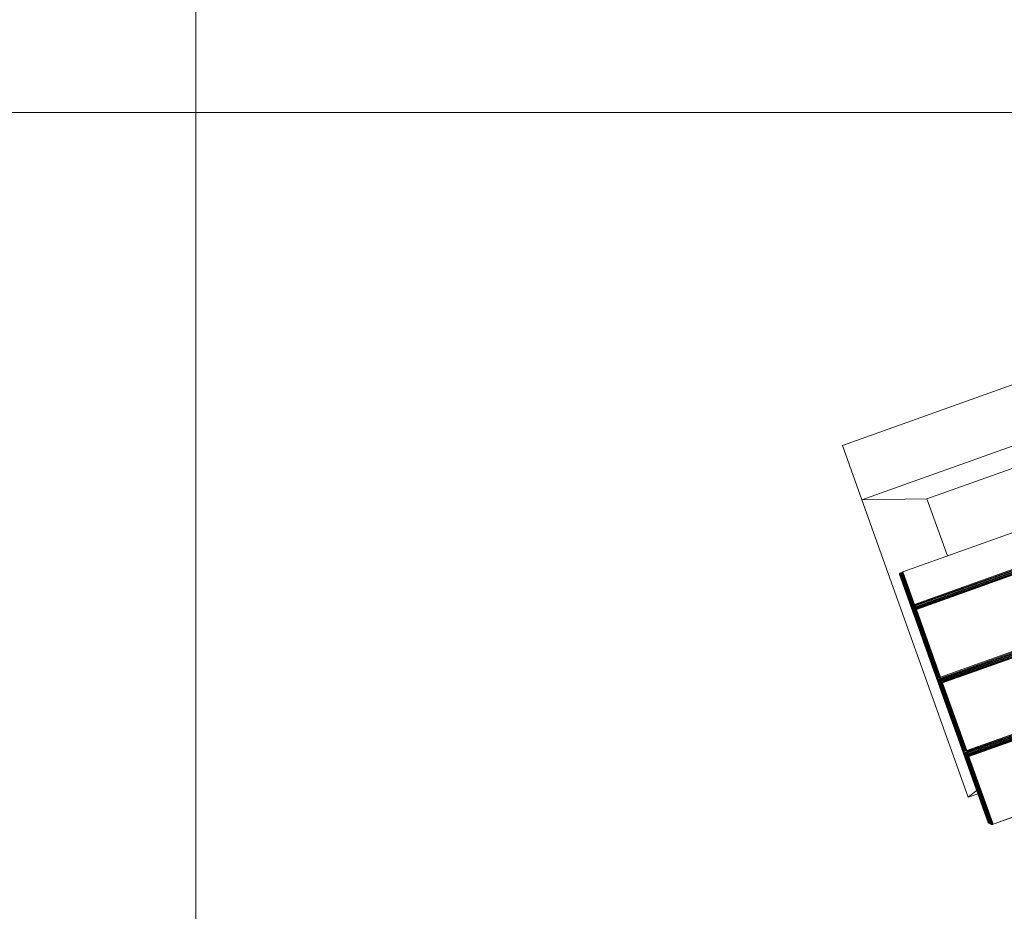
# Model space of a CAD drawing. Header units: millimetres. Extents: x -68595 to 26741, y -534 to 35396.
# Tile 73 of 172: x -58197 to -57717, y 26412 to 26847. Entities that reach past the tile are written whole.
import ezdxf

# ---------------------------------------------------------------- set-up
doc = ezdxf.new("R2010")
doc.units = ezdxf.units.MM
for name, color, linetype, lineweight, true_color in [('Furniture-1', 7, 'Continuous', 9, 0xaaaaaa), ('Kohvikutool-1', 7, 'Continuous', 9, 0xaaaaaa), ('Surface Pattern-1', 7, 'Continuous', 9, 0x232323)]:
    doc.layers.add(name, color=color, linetype=linetype, lineweight=lineweight, true_color=true_color)

# ---------------------------------------------------------------- blocks, each defined once
blk = doc.blocks.new('MA_Kohvikultool - Kohvikutool_DWG-V72-Sisehoov')
at = {"layer": 'Kohvikutool-1'}
for p, q in [((-416.68, 465), (-416.68, 15)), ((-388.49, 15), (-388.49, 465)), ((-348.73, 458), (-348.73, 22)), ((-331.82, 22), (-331.82, 458)), ((-331.46, 458), (-331.46, 22)), ((-331.08, 22), (-331.08, 458)), ((-330.68, 22), (-330.68, 458)), ((-330.29, 22), (-330.29, 458)), ((-329.93, 22), (-329.93, 458)), ((-329.64, 22), (-329.64, 458)), ((-329.41, 22), (-329.41, 458)), ((-329.25, 22), (-329.25, 458)), ((-294.28, 458), (-294.28, 22)), ((-294.19, 458), (-294.19, 22)), ((-293.77, 22), (-293.77, 458)), ((-293.41, 458), (-293.41, 22)), ((-293.03, 458), (-293.03, 22)), ((-292.63, 458), (-292.63, 22)), ((-292.24, 458), (-292.24, 22)), ((-291.88, 458), (-291.88, 22)), ((-291.59, 458), (-291.59, 22)), ((-291.36, 22), (-291.36, 458)), ((-291.2, 22), (-291.2, 458)), ((-256.23, 458), (-256.23, 22)), ((-256.14, 458), (-256.14, 22)), ((-255.72, 22), (-255.72, 458)), ((-255.36, 458), (-255.36, 22)), ((-254.98, 458), (-254.98, 22)), ((-254.58, 458), (-254.58, 22)), ((-254.19, 458), (-254.19, 22)), ((-253.83, 22), (-253.83, 458)), ((-253.54, 458), (-253.54, 22)), ((-253.31, 22), (-253.31, 458)), ((-253.15, 22), (-253.15, 458)), ((-218.18, 458), (-218.18, 22)), ((-218.09, 458), (-218.09, 22)), ((-378.23, 435), (-378.23, 45)), ((-388.49, 15), (-378.23, 45)), ((-378.23, 45), (-388.49, 15)), ((-378.23, 45), (-348.73, 45)), ((-348.73, 22), (-331.82, 22)), ((-348.73, 22), (-348.72, 21.64)), ((-331.8, 21.64), (-348.72, 21.64)), ((-348.72, 21.64), (-348.68, 21.26)), ((-348.68, 21.26), (-331.77, 21.26)), ((-348.68, 21.26), (-348.62, 20.91)), ((-331.7, 20.91), (-348.62, 20.91)), ((-348.62, 20.91), (-348.53, 20.59)), ((-348.53, 20.59), (-331.62, 20.59)), ((-348.53, 20.59), (-348.42, 20.33)), ((-348.42, 20.33), (-331.51, 20.33)), ((-348.42, 20.33), (-348.3, 20.14)), ((-348.3, 20.14), (-331.38, 20.14)), ((-348.3, 20.14), (-348.17, 20.03)), ((-348.17, 20.03), (-331.26, 20.03)), ((-348.17, 20.03), (-348.05, 20)), ((-348.05, 20), (-331.13, 20)), ((-348.05, 20), (-313.07, 20)), ((-331.82, 22), (-331.46, 22)), ((-331.82, 22), (-331.8, 21.64)), ((-331.8, 21.64), (-331.45, 21.64)), ((-331.8, 21.64), (-331.77, 21.26)), ((-331.77, 21.26), (-331.42, 21.28)), ((-331.77, 21.26), (-331.7, 20.91)), ((-331.74, 21.12), (-329.51, 21)), ((-331.73, 21.05), (-329.55, 20.92)), ((-331.7, 20.91), (-331.35, 20.92)), ((-331.7, 20.91), (-331.62, 20.59)), ((-331.62, 20.59), (-331.27, 20.61)), ((-331.62, 20.59), (-331.51, 20.33)), ((-331.51, 20.33), (-331.16, 20.35)), ((-331.51, 20.33), (-331.38, 20.14)), ((-331.46, 22), (-331.08, 22)), ((-331.45, 21.64), (-331.46, 22)), ((-331.07, 21.66), (-331.45, 21.64)), ((-331.45, 21.64), (-331.42, 21.28)), ((-331.03, 21.32), (-331.42, 21.28)), ((-331.42, 21.28), (-331.35, 20.92)), ((-331.38, 20.14), (-331.04, 20.17)), ((-331.38, 20.14), (-331.26, 20.03)), ((-330.97, 20.98), (-331.35, 20.92)), ((-331.35, 20.92), (-331.27, 20.61)), ((-330.89, 20.69), (-331.27, 20.61)), ((-331.27, 20.61), (-331.16, 20.35)), ((-331.26, 20.03), (-330.91, 20.07)), ((-331.26, 20.03), (-331.13, 20)), ((-330.79, 20.44), (-331.16, 20.35)), ((-331.16, 20.35), (-331.04, 20.17)), ((-331.13, 20), (-330.79, 20.03)), ((-331.13, 20), (-296.16, 20)), ((-331.08, 22), (-330.68, 22)), ((-331.07, 21.66), (-331.08, 22)), ((-330.67, 21.7), (-331.07, 21.66)), ((-331.03, 21.32), (-331.07, 21.66)), ((-330.67, 20.27), (-331.04, 20.17)), ((-331.04, 20.17), (-330.91, 20.07)), ((-330.64, 21.38), (-331.03, 21.32)), ((-330.97, 20.98), (-331.03, 21.32)), ((-330.58, 21.08), (-330.97, 20.98)), ((-330.89, 20.69), (-330.97, 20.98)), ((-330.91, 20.07), (-330.56, 20.17)), ((-330.79, 20.03), (-330.91, 20.07)), ((-330.51, 20.82), (-330.89, 20.69)), ((-330.79, 20.44), (-330.89, 20.69)), ((-330.42, 20.6), (-330.79, 20.44)), ((-330.67, 20.27), (-330.79, 20.44)), ((-330.79, 20.03), (-330.44, 20.14)), ((-330.79, 20.03), (-295.82, 20.03)), ((-330.68, 22), (-330.29, 22)), ((-330.67, 21.7), (-330.68, 22)), ((-330.28, 21.74), (-330.67, 21.7)), ((-330.64, 21.38), (-330.67, 21.7)), ((-330.31, 20.44), (-330.67, 20.27)), ((-330.56, 20.17), (-330.67, 20.27)), ((-330.25, 21.48), (-330.64, 21.38)), ((-330.58, 21.08), (-330.64, 21.38)), ((-330.21, 21.23), (-330.58, 21.08)), ((-330.51, 20.82), (-330.58, 21.08)), ((-330.56, 20.17), (-330.21, 20.35)), ((-330.44, 20.14), (-330.56, 20.17)), ((-330.14, 21), (-330.51, 20.82)), ((-330.42, 20.6), (-330.51, 20.82)), ((-330.44, 20.14), (-330.1, 20.33)), ((-330.44, 20.14), (-295.47, 20.14)), ((-330.07, 20.82), (-330.42, 20.6)), ((-330.31, 20.44), (-330.42, 20.6)), ((-329.98, 20.69), (-330.31, 20.44)), ((-330.21, 20.35), (-330.31, 20.44)), ((-330.29, 22), (-329.93, 22)), ((-330.28, 21.74), (-330.29, 22)), ((-329.93, 21.8), (-330.28, 21.74)), ((-330.25, 21.48), (-330.28, 21.74)), ((-329.91, 21.6), (-330.25, 21.48)), ((-330.21, 21.23), (-330.25, 21.48)), ((-329.87, 21.4), (-330.21, 21.23)), ((-330.14, 21), (-330.21, 21.23)), ((-330.21, 20.35), (-329.89, 20.61)), ((-330.1, 20.33), (-330.21, 20.35)), ((-329.82, 21.23), (-330.14, 21)), ((-330.07, 20.82), (-330.14, 21)), ((-330.1, 20.33), (-329.8, 20.59)), ((-330.1, 20.33), (-295.13, 20.33)), ((-329.76, 21.08), (-330.07, 20.82)), ((-329.98, 20.69), (-330.07, 20.82)), ((-329.7, 20.98), (-329.98, 20.69)), ((-329.89, 20.61), (-329.98, 20.69)), ((-329.64, 22), (-329.93, 22)), ((-329.93, 21.8), (-329.93, 22)), ((-329.93, 22), (-329.63, 21.87)), ((-329.63, 21.87), (-329.93, 21.8)), ((-329.91, 21.6), (-329.93, 21.8)), ((-329.63, 21.87), (-329.91, 21.6)), ((-329.62, 21.73), (-329.91, 21.6)), ((-329.87, 21.4), (-329.91, 21.6)), ((-329.89, 20.61), (-329.63, 20.92)), ((-329.8, 20.59), (-329.89, 20.61)), ((-329.62, 21.73), (-329.87, 21.4)), ((-329.6, 21.6), (-329.87, 21.4)), ((-329.82, 21.23), (-329.87, 21.4)), ((-329.6, 21.6), (-329.82, 21.23)), ((-329.56, 21.48), (-329.82, 21.23)), ((-329.76, 21.08), (-329.82, 21.23)), ((-329.8, 20.59), (-329.56, 20.91)), ((-329.8, 20.59), (-294.83, 20.59)), ((-329.56, 21.48), (-329.76, 21.08)), ((-329.52, 21.38), (-329.76, 21.08)), ((-329.7, 20.98), (-329.76, 21.08)), ((-329.52, 21.38), (-329.7, 20.98)), ((-329.48, 21.32), (-329.7, 20.98)), ((-329.63, 20.92), (-329.7, 20.98)), ((-329.41, 22), (-329.64, 22)), ((-329.63, 20.92), (-329.48, 21.32)), ((-329.63, 20.92), (-329.45, 21.3)), ((-329.63, 20.92), (-329.56, 20.91)), ((-329.56, 20.91), (-329.41, 21.27)), ((-329.56, 20.91), (-329.41, 21.27)), ((-329.56, 20.91), (-294.59, 20.91)), ((-329.41, 22), (-329.25, 22)), ((-329.38, 21.26), (-329.3, 21.64)), ((-329.38, 21.26), (-294.41, 21.26)), ((-329.3, 21.64), (-329.25, 22)), ((-329.28, 21.64), (-294.31, 21.64)), ((-294.28, 22), (-329.25, 22)), ((-315.58, 20.14), (-313.07, 20)), ((-313.07, 20), (-312.95, 20.03)), ((-296.16, 20), (-313.07, 20)), ((-312.82, 20.14), (-312.95, 20.03)), ((-296.04, 20.03), (-312.95, 20.03)), ((-310.25, 20.14), (-310.12, 20.03)), ((-293.21, 20.03), (-310.12, 20.03)), ((-310.12, 20.03), (-310, 20)), ((-310, 20), (-293.08, 20)), ((-310, 20), (-275.02, 20)), ((-296.16, 20), (-295.82, 20.03)), ((-296.16, 20), (-296.04, 20.03)), ((-296.04, 20.03), (-295.91, 20.14)), ((-295.7, 20.07), (-296.04, 20.03)), ((-295.82, 20.03), (-295.47, 20.14)), ((-295.7, 20.07), (-295.82, 20.03)), ((-295.47, 20.14), (-295.13, 20.33)), ((-293.33, 20.14), (-295.47, 20.14)), ((-295.13, 20.33), (-294.83, 20.59)), ((-293.46, 20.33), (-295.13, 20.33)), ((-294.83, 20.59), (-294.59, 20.91)), ((-293.57, 20.59), (-294.83, 20.59)), ((-294.45, 20.98), (-294.65, 20.69)), ((-294.59, 20.91), (-294.37, 21.28)), ((-294.59, 20.91), (-294.41, 21.26)), ((-294.32, 21.23), (-294.49, 21)), ((-294.32, 21.32), (-294.45, 20.98)), ((-294.37, 21.28), (-294.45, 20.98)), ((-294.38, 21.08), (-294.45, 20.98)), ((-294.31, 21.64), (-294.41, 21.26)), ((-294.27, 21.38), (-294.38, 21.08)), ((-294.32, 21.32), (-294.38, 21.08)), ((-294.32, 21.23), (-294.38, 21.08)), ((-294.23, 21.48), (-294.32, 21.23)), ((-294.27, 21.4), (-294.32, 21.23)), ((-294.27, 21.38), (-294.32, 21.23)), ((-294.31, 21.64), (-294.28, 22)), ((-294.24, 21.6), (-294.27, 21.4)), ((-294.2, 21.6), (-294.27, 21.4)), ((-294.23, 21.48), (-294.27, 21.4)), ((-294.22, 21.8), (-294.24, 21.6)), ((-294.18, 21.73), (-294.24, 21.6)), ((-294.2, 21.6), (-294.24, 21.6)), ((-294.22, 21.8), (-294.18, 21.73)), ((-293.77, 22), (-293.41, 22)), ((-293.77, 22), (-293.75, 21.64)), ((-293.4, 21.64), (-293.75, 21.64)), ((-293.75, 21.64), (-293.72, 21.26)), ((-293.37, 21.28), (-293.72, 21.26)), ((-293.72, 21.26), (-293.65, 20.91)), ((-293.69, 21.12), (-291.46, 21)), ((-293.68, 21.05), (-291.5, 20.92)), ((-293.3, 20.92), (-293.65, 20.91)), ((-293.65, 20.91), (-293.57, 20.59)), ((-293.22, 20.61), (-293.57, 20.59)), ((-293.57, 20.59), (-293.46, 20.33)), ((-293.11, 20.35), (-293.46, 20.33)), ((-293.46, 20.33), (-293.33, 20.14)), ((-293.41, 22), (-293.03, 22)), ((-293.4, 21.64), (-293.41, 22)), ((-293.02, 21.66), (-293.4, 21.64)), ((-293.4, 21.64), (-293.37, 21.28)), ((-292.98, 21.32), (-293.37, 21.28)), ((-293.37, 21.28), (-293.3, 20.92)), ((-292.99, 20.17), (-293.33, 20.14)), ((-293.33, 20.14), (-293.21, 20.03)), ((-292.92, 20.98), (-293.3, 20.92)), ((-293.3, 20.92), (-293.22, 20.61)), ((-292.84, 20.69), (-293.22, 20.61)), ((-293.22, 20.61), (-293.11, 20.35)), ((-292.86, 20.07), (-293.21, 20.03)), ((-293.21, 20.03), (-293.08, 20)), ((-292.74, 20.44), (-293.11, 20.35)), ((-293.11, 20.35), (-292.99, 20.17)), ((-293.08, 20), (-292.74, 20.03)), ((-293.08, 20), (-258.11, 20)), ((-293.03, 22), (-292.63, 22)), ((-293.02, 21.66), (-293.03, 22)), ((-292.62, 21.7), (-293.02, 21.66)), ((-292.98, 21.32), (-293.02, 21.66)), ((-292.62, 20.27), (-292.99, 20.17)), ((-292.99, 20.17), (-292.86, 20.07)), ((-292.59, 21.38), (-292.98, 21.32)), ((-292.92, 20.98), (-292.98, 21.32)), ((-292.53, 21.08), (-292.92, 20.98)), ((-292.84, 20.69), (-292.92, 20.98)), ((-292.86, 20.07), (-292.51, 20.17)), ((-292.86, 20.07), (-292.74, 20.03)), ((-292.46, 20.82), (-292.84, 20.69)), ((-292.74, 20.44), (-292.84, 20.69)), ((-292.37, 20.6), (-292.74, 20.44)), ((-292.62, 20.27), (-292.74, 20.44)), ((-292.74, 20.03), (-292.39, 20.14)), ((-257.77, 20.03), (-292.74, 20.03)), ((-292.63, 22), (-292.24, 22)), ((-292.62, 21.7), (-292.63, 22)), ((-292.23, 21.74), (-292.62, 21.7)), ((-292.59, 21.38), (-292.62, 21.7)), ((-292.26, 20.44), (-292.62, 20.27)), ((-292.51, 20.17), (-292.62, 20.27)), ((-292.2, 21.48), (-292.59, 21.38)), ((-292.53, 21.08), (-292.59, 21.38)), ((-292.16, 21.23), (-292.53, 21.08)), ((-292.46, 20.82), (-292.53, 21.08)), ((-292.51, 20.17), (-292.16, 20.35)), ((-292.51, 20.17), (-292.39, 20.14)), ((-292.1, 21), (-292.46, 20.82)), ((-292.37, 20.6), (-292.46, 20.82)), ((-292.39, 20.14), (-292.05, 20.33)), ((-292.39, 20.14), (-257.42, 20.14)), ((-292.02, 20.82), (-292.37, 20.6)), ((-292.26, 20.44), (-292.37, 20.6)), ((-291.93, 20.69), (-292.26, 20.44)), ((-292.16, 20.35), (-292.26, 20.44)), ((-292.24, 22), (-291.88, 22)), ((-292.23, 21.74), (-292.24, 22)), ((-291.88, 21.8), (-292.23, 21.74)), ((-292.2, 21.48), (-292.23, 21.74)), ((-291.86, 21.6), (-292.2, 21.48)), ((-292.16, 21.23), (-292.2, 21.48)), ((-291.82, 21.4), (-292.16, 21.23)), ((-292.1, 21), (-292.16, 21.23)), ((-292.16, 20.35), (-291.84, 20.61)), ((-292.16, 20.35), (-292.05, 20.33)), ((-291.77, 21.23), (-292.1, 21)), ((-292.02, 20.82), (-292.1, 21)), ((-292.05, 20.33), (-291.75, 20.59)), ((-257.08, 20.33), (-292.05, 20.33)), ((-291.71, 21.08), (-292.02, 20.82)), ((-291.93, 20.69), (-292.02, 20.82)), ((-291.65, 20.98), (-291.93, 20.69)), ((-291.84, 20.61), (-291.93, 20.69)), ((-291.88, 22), (-291.59, 22)), ((-291.88, 21.8), (-291.88, 22)), ((-291.59, 22), (-291.88, 21.8)), ((-291.58, 21.87), (-291.88, 21.8)), ((-291.86, 21.6), (-291.88, 21.8)), ((-291.58, 21.87), (-291.86, 21.6)), ((-291.57, 21.73), (-291.86, 21.6)), ((-291.82, 21.4), (-291.86, 21.6)), ((-291.84, 20.61), (-291.58, 20.92)), ((-291.84, 20.61), (-291.75, 20.59)), ((-291.57, 21.73), (-291.82, 21.4)), ((-291.55, 21.6), (-291.82, 21.4)), ((-291.77, 21.23), (-291.82, 21.4)), ((-291.55, 21.6), (-291.77, 21.23)), ((-291.51, 21.48), (-291.77, 21.23)), ((-291.71, 21.08), (-291.77, 21.23)), ((-291.75, 20.59), (-291.51, 20.91)), ((-256.78, 20.59), (-291.75, 20.59)), ((-291.51, 21.48), (-291.71, 21.08)), ((-291.47, 21.38), (-291.71, 21.08)), ((-291.65, 20.98), (-291.71, 21.08)), ((-291.47, 21.38), (-291.65, 20.98)), ((-291.43, 21.32), (-291.65, 20.98)), ((-291.58, 20.92), (-291.65, 20.98)), ((-291.59, 22), (-291.36, 22)), ((-291.58, 20.92), (-291.43, 21.32)), ((-291.58, 20.92), (-291.4, 21.3)), ((-291.58, 20.92), (-291.51, 20.91)), ((-291.51, 20.91), (-291.36, 21.27)), ((-291.51, 20.91), (-291.36, 21.27)), ((-256.54, 20.91), (-291.51, 20.91)), ((-291.2, 22), (-291.36, 22)), ((-291.36, 21.27), (-291.23, 21.64)), ((-256.36, 21.26), (-291.33, 21.26)), ((-291.25, 21.64), (-291.2, 22)), ((-256.26, 21.64), (-291.23, 21.64)), ((-256.23, 22), (-291.2, 22)), ((-277.53, 20.14), (-275.02, 20)), ((-275.02, 20), (-274.9, 20.03)), ((-258.11, 20), (-275.02, 20)), ((-274.9, 20.03), (-274.77, 20.14)), ((-257.99, 20.03), (-274.9, 20.03)), ((-272.2, 20.14), (-272.07, 20.03)), ((-272.07, 20.03), (-255.16, 20.03)), ((-272.07, 20.03), (-271.95, 20)), ((-271.95, 20), (-255.03, 20)), ((-271.95, 20), (-236.98, 20)), ((-258.11, 20), (-257.77, 20.03)), ((-258.11, 20), (-257.99, 20.03)), ((-257.99, 20.03), (-257.86, 20.14)), ((-257.65, 20.07), (-257.99, 20.03)), ((-257.77, 20.03), (-257.42, 20.14)), ((-257.65, 20.07), (-257.77, 20.03)), ((-257.42, 20.14), (-257.08, 20.33)), ((-257.42, 20.14), (-255.28, 20.14)), ((-257.08, 20.33), (-256.78, 20.59)), ((-257.08, 20.33), (-255.41, 20.33)), ((-256.78, 20.59), (-256.54, 20.91)), ((-256.78, 20.59), (-255.52, 20.59)), ((-256.4, 20.98), (-256.6, 20.69)), ((-256.54, 20.91), (-256.36, 21.26)), ((-256.27, 21.23), (-256.44, 21)), ((-256.27, 21.32), (-256.4, 20.98)), ((-256.32, 21.28), (-256.4, 20.98)), ((-256.33, 21.08), (-256.4, 20.98)), ((-256.26, 21.64), (-256.36, 21.26)), ((-256.23, 21.38), (-256.33, 21.08)), ((-256.27, 21.32), (-256.33, 21.08)), ((-256.27, 21.23), (-256.33, 21.08)), ((-256.18, 21.48), (-256.27, 21.23)), ((-256.22, 21.4), (-256.27, 21.23)), ((-256.23, 21.38), (-256.27, 21.23)), ((-256.23, 22), (-256.26, 21.64)), ((-256.19, 21.6), (-256.22, 21.4)), ((-256.15, 21.6), (-256.22, 21.4)), ((-256.18, 21.48), (-256.22, 21.4)), ((-256.17, 21.8), (-256.19, 21.6)), ((-256.13, 21.73), (-256.19, 21.6)), ((-256.15, 21.6), (-256.19, 21.6)), ((-256.17, 21.8), (-256.13, 21.73)), ((-255.72, 22), (-255.36, 22)), ((-255.72, 22), (-255.7, 21.64)), ((-255.7, 21.64), (-255.35, 21.64)), ((-255.7, 21.64), (-255.67, 21.26)), ((-255.67, 21.26), (-255.32, 21.28)), ((-255.67, 21.26), (-255.6, 20.91)), ((-255.64, 21.12), (-253.41, 21)), ((-255.63, 21.05), (-253.45, 20.92)), ((-255.6, 20.91), (-255.25, 20.92)), ((-255.6, 20.91), (-255.52, 20.59)), ((-255.52, 20.59), (-255.17, 20.61)), ((-255.52, 20.59), (-255.41, 20.33)), ((-255.41, 20.33), (-255.06, 20.35)), ((-255.41, 20.33), (-255.28, 20.14)), ((-255.36, 22), (-254.98, 22)), ((-255.36, 22), (-255.35, 21.64)), ((-254.97, 21.66), (-255.35, 21.64)), ((-255.35, 21.64), (-255.32, 21.28)), ((-254.93, 21.32), (-255.32, 21.28)), ((-255.32, 21.28), (-255.25, 20.92)), ((-255.28, 20.14), (-254.94, 20.17)), ((-255.28, 20.14), (-255.16, 20.03)), ((-254.87, 20.98), (-255.25, 20.92)), ((-255.25, 20.92), (-255.17, 20.61)), ((-254.79, 20.69), (-255.17, 20.61)), ((-255.17, 20.61), (-255.06, 20.35)), ((-255.16, 20.03), (-254.81, 20.07)), ((-255.16, 20.03), (-255.03, 20)), ((-254.69, 20.44), (-255.06, 20.35)), ((-255.06, 20.35), (-254.94, 20.17)), ((-255.03, 20), (-254.69, 20.03)), ((-255.03, 20), (-220.06, 20)), ((-254.98, 22), (-254.58, 22)), ((-254.98, 22), (-254.97, 21.66)), ((-254.57, 21.7), (-254.97, 21.66)), ((-254.93, 21.32), (-254.97, 21.66)), ((-254.57, 20.27), (-254.94, 20.17)), ((-254.94, 20.17), (-254.81, 20.07)), ((-254.54, 21.38), (-254.93, 21.32)), ((-254.87, 20.98), (-254.93, 21.32)), ((-254.48, 21.08), (-254.87, 20.98)), ((-254.79, 20.69), (-254.87, 20.98)), ((-254.81, 20.07), (-254.46, 20.17)), ((-254.69, 20.03), (-254.81, 20.07)), ((-254.41, 20.82), (-254.79, 20.69)), ((-254.69, 20.44), (-254.79, 20.69)), ((-254.32, 20.6), (-254.69, 20.44)), ((-254.57, 20.27), (-254.69, 20.44)), ((-254.69, 20.03), (-254.34, 20.14)), ((-219.72, 20.03), (-254.69, 20.03)), ((-254.58, 22), (-254.19, 22)), ((-254.58, 22), (-254.57, 21.7)), ((-254.18, 21.74), (-254.57, 21.7)), ((-254.54, 21.38), (-254.57, 21.7)), ((-254.21, 20.44), (-254.57, 20.27)), ((-254.46, 20.17), (-254.57, 20.27)), ((-254.15, 21.48), (-254.54, 21.38)), ((-254.48, 21.08), (-254.54, 21.38)), ((-254.11, 21.23), (-254.48, 21.08)), ((-254.41, 20.82), (-254.48, 21.08)), ((-254.46, 20.17), (-254.11, 20.35)), ((-254.34, 20.14), (-254.46, 20.17)), ((-254.05, 21), (-254.41, 20.82)), ((-254.32, 20.6), (-254.41, 20.82)), ((-254.34, 20.14), (-254, 20.33)), ((-219.37, 20.14), (-254.34, 20.14)), ((-253.97, 20.82), (-254.32, 20.6)), ((-254.21, 20.44), (-254.32, 20.6)), ((-253.88, 20.69), (-254.21, 20.44)), ((-254.11, 20.35), (-254.21, 20.44)), ((-254.19, 22), (-253.83, 22)), ((-254.19, 22), (-254.18, 21.74)), ((-253.83, 21.8), (-254.18, 21.74)), ((-254.15, 21.48), (-254.18, 21.74)), ((-253.81, 21.6), (-254.15, 21.48)), ((-254.11, 21.23), (-254.15, 21.48)), ((-253.77, 21.4), (-254.11, 21.23)), ((-254.05, 21), (-254.11, 21.23)), ((-254.11, 20.35), (-253.79, 20.61)), ((-254, 20.33), (-254.11, 20.35)), ((-253.72, 21.23), (-254.05, 21)), ((-253.97, 20.82), (-254.05, 21)), ((-254, 20.33), (-253.7, 20.59)), ((-219.03, 20.33), (-254, 20.33)), ((-253.66, 21.08), (-253.97, 20.82)), ((-253.88, 20.69), (-253.97, 20.82)), ((-253.6, 20.98), (-253.88, 20.69)), ((-253.79, 20.61), (-253.88, 20.69)), ((-253.83, 22), (-253.54, 22)), ((-253.83, 22), (-253.53, 21.93)), ((-253.83, 22), (-253.83, 21.8)), ((-253.53, 21.87), (-253.83, 21.8)), ((-253.81, 21.6), (-253.83, 21.8)), ((-253.53, 21.87), (-253.81, 21.6)), ((-253.52, 21.73), (-253.81, 21.6)), ((-253.77, 21.4), (-253.81, 21.6)), ((-253.79, 20.61), (-253.53, 20.92)), ((-253.7, 20.59), (-253.79, 20.61)), ((-253.52, 21.73), (-253.77, 21.4)), ((-253.5, 21.6), (-253.77, 21.4)), ((-253.72, 21.23), (-253.77, 21.4)), ((-253.5, 21.6), (-253.72, 21.23)), ((-253.46, 21.48), (-253.72, 21.23)), ((-253.66, 21.08), (-253.72, 21.23)), ((-253.7, 20.59), (-253.46, 20.91)), ((-218.73, 20.59), (-253.7, 20.59)), ((-253.46, 21.48), (-253.66, 21.08)), ((-253.42, 21.38), (-253.66, 21.08)), ((-253.6, 20.98), (-253.66, 21.08)), ((-253.42, 21.38), (-253.6, 20.98)), ((-253.38, 21.32), (-253.6, 20.98)), ((-253.53, 20.92), (-253.6, 20.98)), ((-253.31, 22), (-253.54, 22)), ((-253.53, 20.92), (-253.38, 21.32)), ((-253.28, 21.26), (-253.53, 20.92)), ((-253.46, 20.91), (-253.53, 20.92)), ((-253.46, 20.91), (-253.28, 21.26)), ((-218.49, 20.91), (-253.46, 20.91)), ((-253.31, 22), (-253.15, 22)), ((-253.2, 21.64), (-253.28, 21.26)), ((-218.31, 21.26), (-253.28, 21.26)), ((-253.2, 21.64), (-253.15, 22)), ((-218.21, 21.64), (-253.18, 21.64)), ((-218.18, 22), (-253.15, 22)), ((-239.48, 20.14), (-236.98, 20)), ((-236.98, 22), (-234.58, 15)), ((-234.58, 15), (-236.98, 22)), ((-236.98, 20), (-236.85, 20.03)), ((-220.06, 20), (-236.98, 20)), ((-236.85, 20.03), (-236.72, 20.14)), ((-219.94, 20.03), (-236.85, 20.03)), ((-234.58, 22), (-234.58, 15)), ((-220.06, 20), (-219.72, 20.03)), ((-220.06, 20), (-219.94, 20.03)), ((-219.94, 20.03), (-219.81, 20.14)), ((-219.94, 20.03), (-219.6, 20.07)), ((-219.72, 20.03), (-219.37, 20.14)), ((-219.72, 20.03), (-219.6, 20.07)), ((-219.37, 20.14), (-219.03, 20.33)), ((-219.03, 20.33), (-218.73, 20.59)), ((-218.73, 20.59), (-218.49, 20.91)), ((-218.35, 20.98), (-218.55, 20.69)), ((-218.49, 20.91), (-218.27, 21.28)), ((-218.31, 21.26), (-218.49, 20.91)), ((-218.22, 21.23), (-218.39, 21)), ((-218.22, 21.32), (-218.35, 20.98)), ((-218.27, 21.28), (-218.35, 20.98)), ((-218.28, 21.08), (-218.35, 20.98)), ((-218.21, 21.64), (-218.31, 21.26)), ((-218.18, 21.38), (-218.28, 21.08)), ((-218.22, 21.32), (-218.28, 21.08)), ((-218.22, 21.23), (-218.28, 21.08)), ((-218.14, 21.48), (-218.22, 21.23)), ((-218.17, 21.4), (-218.22, 21.23)), ((-218.18, 21.38), (-218.22, 21.23)), ((-218.21, 21.64), (-218.18, 22)), ((-218.14, 21.6), (-218.17, 21.4)), ((-218.1, 21.6), (-218.17, 21.4)), ((-218.14, 21.48), (-218.17, 21.4)), ((-218.12, 21.8), (-218.14, 21.6)), ((-218.08, 21.73), (-218.14, 21.6)), ((-218.1, 21.6), (-218.14, 21.6)), ((-218.12, 21.8), (-218.08, 21.73)), ((-218.07, 21.8), (-218.12, 21.8)), ((-416.68, 15), (-388.49, 15)), ((-388.49, 15), (-416.68, 15)), ((-234.58, 15), (-388.49, 15))]:
    blk.add_line(p, q, dxfattribs=at)
blk = doc.blocks.new('MA_Kohvikultool - MA_Kohvikultool-V73-Sisehoov')
blk.add_blockref('MA_Kohvikultool - Kohvikutool_DWG-V72-Sisehoov', (111.57, -216.07))

msp = doc.modelspace()

# ---------------------------------------------------------------- hatches: boundary and pattern name
at = {"layer": 'Surface Pattern-1'}
h = msp.add_hatch(dxfattribs=at)
h.set_pattern_fill('FP_11', color=256, style=0, pattern_type=2)
h.set_pattern_definition([(180, (-60511.6, 28001.26), (-7e-14, -600), []), (270, (-60511.6, 28001.26), (600, 4e-14), [])])
h.paths.add_polyline_path([(-56372.24, 23783.07), (-52926.5, 28355.73), (-52913.6, 29348.17), (-57646.08, 29348.17), (-57646.08, 27269.19), (-59908.79, 25551.47), (-56383.81, 23788.85)])
h.paths.add_polyline_path([(-56972.18, 24224.63), (-57032.44, 24396.47), (-57028.67, 24397.82), (-57033.09, 24413.51), (-57030.77, 24414.61), (-56944.92, 24445.32), (-56962.79, 24495.28), (-57056.95, 24461.6), (-57053.35, 24451.56), (-57081.6, 24441.45), (-57240.36, 24885.25), (-57212.11, 24895.35), (-57208.52, 24885.31), (-56784.81, 25036.88), (-56788.41, 25046.92), (-56760.16, 25057.03), (-56602.05, 24613), (-56629.65, 24603.13), (-56633.24, 24613.17), (-56727.4, 24579.49), (-56709.53, 24529.53), (-56620.06, 24560.5), (-56619.77, 24560.25), (-56614.65, 24545.93), (-56609.79, 24547.61), (-56548.47, 24376.2), (-56971.16, 24224.99)])
h.paths.add_polyline_path([(-56956.88, 24270.94), (-56589.83, 24402.74), (-56599.61, 24430.07), (-56966.82, 24298.71), (-56957.9, 24273.79)])
h.paths.add_polyline_path([(-56916.67, 24455.43), (-56737.77, 24519.42), (-56755.65, 24569.39), (-56934.54, 24505.39), (-56917.53, 24457.84)])
h.paths.add_polyline_path([(-57066.17, 24576.46), (-56698.96, 24707.82), (-56700.65, 24712.53), (-57067.86, 24581.16), (-57067.33, 24579.7)])
h.paths.add_polyline_path([(-57103.64, 24681.21), (-56736.43, 24812.57), (-56738.12, 24817.27), (-57105.33, 24685.91)])
h.paths.add_polyline_path([(-57141.12, 24785.95), (-56773.91, 24917.32), (-56775.59, 24922.02), (-57142.8, 24790.66)])
h.paths.add_polyline_path([(-58248.06, 24880.15), (-58399.63, 25303.85), (-58227.79, 25364.12), (-58226.44, 25360.35), (-58210.75, 25364.77), (-58209.65, 25362.44), (-58178.94, 25276.59), (-58128.98, 25294.47), (-58162.66, 25388.62), (-58173.09, 25386.1), (-58182.81, 25413.28), (-57739.01, 25572.03), (-57728.91, 25543.79), (-57738.95, 25540.19), (-57587.38, 25116.49), (-57577.34, 25120.08), (-57567.23, 25091.84), (-58011.09, 24933.24), (-58020.63, 24961.5), (-58011.09, 24964.92), (-58044.77, 25059.07), (-58094.73, 25041.2), (-58063.76, 24951.73), (-58064.01, 24951.44), (-58078.33, 24946.32), (-58076.65, 24941.46), (-58246.71, 24880.63)])
h.paths.add_polyline_path([(-58221.96, 24921.34), (-58194.19, 24931.28), (-58325.55, 25298.49), (-58353.32, 25288.55), (-58222.35, 24922.44)])
h.paths.add_polyline_path([(-57379.52, 24953.57), (-57687.86, 25799.11), (-56841.95, 26106.4), (-56533.99, 25261.91), (-57378.33, 24954.01)])
h.paths.add_polyline_path([(-57361.62, 24992.03), (-56981.38, 25131.47), (-57005.32, 25197.14), (-57385.81, 25058.38), (-57362.81, 24995.31)])
h.paths.add_polyline_path([(-57916.44, 25030.64), (-57911.74, 25032.32), (-58043.1, 25399.53), (-58047.81, 25397.85), (-57928.21, 25063.54)])
h.paths.add_polyline_path([(-57811.69, 25068.11), (-57806.99, 25069.79), (-57938.35, 25437), (-57943.06, 25435.32), (-57835.06, 25133.42)])
h.paths.add_polyline_path([(-58104.84, 25069.45), (-58054.88, 25087.32), (-58118.87, 25266.22), (-58168.75, 25248.1), (-58105.14, 25070.31)])
h.paths.add_polyline_path([(-57706.94, 25105.58), (-57702.24, 25107.26), (-57833.6, 25474.48), (-57838.31, 25472.79), (-57708.3, 25109.38)])
h.paths.add_polyline_path([(-56952.94, 25141.06), (-56572.45, 25279.81), (-56596.65, 25346.17), (-56977.14, 25207.41), (-56953.72, 25143.19)])
h.paths.add_polyline_path([(-57418.36, 25147.64), (-57037.87, 25286.39), (-57039.79, 25291.67), (-57420.29, 25152.92)])
h.paths.add_polyline_path([(-57452.83, 25242.17), (-57072.34, 25380.92), (-57074.57, 25386.1), (-57454.76, 25247.46)])
h.paths.add_polyline_path([(-57009.68, 25296.66), (-56629.19, 25435.42), (-56631.12, 25440.7), (-57011.61, 25301.95)])
h.paths.add_polyline_path([(-57487.31, 25336.71), (-57106.82, 25475.46), (-57108.74, 25480.74), (-57489.23, 25341.99)])
h.paths.add_polyline_path([(-57044.16, 25391.2), (-56663.67, 25529.95), (-56665.59, 25535.24), (-57046.08, 25396.48)])
h.paths.add_polyline_path([(-57521.78, 25431.24), (-57141.29, 25569.99), (-57143.22, 25575.28), (-57523.71, 25436.53)])
h.paths.add_polyline_path([(-56493.85, 25436.07), (-56503.95, 25464.31), (-56493.91, 25467.91), (-56645.48, 25891.61), (-56655.52, 25888.02), (-56665.63, 25916.26), (-56221.77, 26074.86), (-56211.73, 26046.78), (-56221.77, 26043.18), (-56188.09, 25949.03), (-56138.13, 25966.9), (-56169.1, 26056.37), (-56168.85, 26056.66), (-56154.53, 26061.78), (-56156.21, 26066.64), (-55984.8, 26127.95), (-55833.23, 25704.25), (-56005.07, 25643.98), (-56006.42, 25647.75), (-56022.11, 25643.33), (-56023.21, 25645.66), (-56053.92, 25731.51), (-56103.88, 25713.63), (-56070.2, 25619.48), (-56060.15, 25623.07), (-56050.05, 25594.82), (-56492.93, 25436.39)])
h.paths.add_polyline_path([(-57078.63, 25485.74), (-56698.14, 25624.49), (-56700.07, 25629.77), (-57080.56, 25491.02)])
h.paths.add_polyline_path([(-57556.25, 25525.78), (-57175.76, 25664.53), (-57177.69, 25669.81), (-57558.18, 25531.06)])
h.paths.add_polyline_path([(-56399.26, 25533.62), (-56394.55, 25535.31), (-56525.92, 25902.52), (-56530.62, 25900.84), (-56404.18, 25547.38)])
h.paths.add_polyline_path([(-56294.51, 25571.1), (-56289.8, 25572.78), (-56421.17, 25939.99), (-56425.87, 25938.31), (-56317.88, 25636.41)])
h.paths.add_polyline_path([(-57113.1, 25580.27), (-56732.61, 25719.02), (-56734.54, 25724.31), (-57115.03, 25585.56)])
h.paths.add_polyline_path([(-56189.76, 25608.57), (-56185.05, 25610.25), (-56316.42, 25977.46), (-56321.12, 25975.78), (-56191.12, 25612.37)])
h.paths.add_polyline_path([(-57590.73, 25620.31), (-57210.24, 25759.06), (-57212.16, 25764.35), (-57592.65, 25625.6)])
h.paths.add_polyline_path([(-57147.58, 25674.81), (-56767.09, 25813.56), (-56769.01, 25818.84), (-57149.51, 25680.09), (-57147.66, 25675.03)])
h.paths.add_polyline_path([(-55907.31, 25709.61), (-55879.54, 25719.55), (-56011.34, 26086.6), (-56038.67, 26076.82), (-55910.5, 25718.53)])
h.paths.add_polyline_path([(-57625.2, 25714.85), (-57244.71, 25853.6), (-57246.64, 25858.88), (-57627.13, 25720.13)])
h.paths.add_polyline_path([(-56113.99, 25741.88), (-56064.12, 25760), (-56128.02, 25938.65), (-56177.98, 25920.78), (-56117.04, 25750.4)])
h.paths.add_polyline_path([(-57182.05, 25769.34), (-56801.56, 25908.09), (-56803.49, 25913.38), (-57183.98, 25774.63)])
h.paths.add_polyline_path([(-57216.53, 25863.88), (-56836.04, 26002.63), (-56837.96, 26007.91), (-57218.45, 25869.16)])
h.paths.add_polyline_path([(-57584.59, 25958.63), (-57743.35, 26402.43), (-57715.1, 26412.54), (-57711.51, 26402.49), (-57617.35, 26436.17), (-57635.22, 26486.13), (-57724.69, 26455.16), (-57724.98, 26455.41), (-57730.1, 26469.74), (-57734.96, 26468.05), (-57796.28, 26639.46), (-57372.58, 26791.03), (-57312.31, 26619.19), (-57316.08, 26617.84), (-57311.66, 26602.15), (-57313.99, 26601.05), (-57399.83, 26570.34), (-57381.96, 26520.38), (-57287.8, 26554.06), (-57291.4, 26564.11), (-57263.15, 26574.21), (-57104.55, 26130.36), (-57132.64, 26120.31), (-57136.23, 26130.36), (-57559.94, 25978.78), (-57556.34, 25968.74), (-57559.94, 25967.45)])
h.paths.add_polyline_path([(-57569.16, 26093.64), (-57201.95, 26225), (-57203.63, 26229.71), (-57570.85, 26098.35)])
h.paths.add_polyline_path([(-57606.63, 26198.39), (-57239.42, 26329.75), (-57241.11, 26334.46), (-57608.32, 26203.1)])
h.paths.add_polyline_path([(-55198.65, 26278.17), (-55244.1, 26281.51), (-55274.85, 26286.86), (-55309.16, 26296.5), (-55340.15, 26308.36), (-55371.17, 26324.08), (-55401.71, 26343.51), (-55426.12, 26362.63), (-55453.12, 26388.43), (-55475.67, 26414.79), (-55493.84, 26440.67), (-55510.83, 26470.73), (-55524.99, 26502.59), (-55535.87, 26535.58), (-55543.15, 26568.05), (-55547.27, 26601.24), (-55548.19, 26637.91), (-55545.81, 26669.86), (-55539.95, 26704.44), (-55531.02, 26736.73), (-55518.46, 26769.67), (-55503.39, 26799.61), (-55484.69, 26829.37), (-55462.53, 26857.49), (-55438.4, 26882.64), (-55413.29, 26904.26), (-55382.92, 26925.31), (-55356.85, 26940), (-55324.02, 26954.59), (-55287.86, 26966.24), (-55258.82, 26972.67), (-55222.86, 26976.93), (-55190.37, 26977.79), (-55155.28, 26975.09), (-55122.37, 26969.47), (-55087.42, 26959.59), (-55057.15, 26947.98), (-55026.25, 26932.33), (-54997.46, 26914.21), (-54969.15, 26891.89), (-54945.3, 26869.14), (-54921.64, 26841.55), (-54903.47, 26815.68), (-54886.83, 26786.37), (-54872.32, 26753.76), (-54861.44, 26720.79), (-54854.16, 26688.34), (-54850.03, 26654.96), (-54849.11, 26618.36), (-54851.49, 26586.5), (-54857.35, 26551.89), (-54866.28, 26519.62), (-54878.85, 26486.67), (-54893.91, 26456.74), (-54912.62, 26426.98), (-54934.77, 26398.86), (-54958.91, 26373.71), (-54984.02, 26352.08), (-55011.48, 26332.79), (-55040.46, 26316.35), (-55074.35, 26301.38), (-55106.05, 26290.96), (-55138.94, 26283.63), (-55175.94, 26279.29), (-55191.08, 26278.54)])
h.paths.add_polyline_path([(-57644.11, 26303.14), (-57276.89, 26434.5), (-57278.58, 26439.21), (-57645.79, 26307.84)])
h.paths.add_polyline_path([(-55052.02, 26355.09), (-55045.1, 26359.18), (-55051.49, 26355.4)])
h.paths.add_polyline_path([(-55026.4, 26370.45), (-55019.38, 26375.63), (-55026.34, 26370.5)])
h.paths.add_polyline_path([(-54958.53, 26432.15), (-54953.03, 26439.51), (-54958.2, 26432.59)])
h.paths.add_polyline_path([(-57589.1, 26446.28), (-57410.21, 26510.27), (-57428.32, 26560.15), (-57606.98, 26496.24), (-57592.16, 26454.81)])
h.paths.add_polyline_path([(-54924.93, 26482.71), (-54921.56, 26489.74), (-54924.81, 26482.97)])
h.paths.add_polyline_path([(-54901.85, 26538.84), (-54899.84, 26546.58), (-54901.66, 26539.57)])
h.paths.add_polyline_path([(-57745.15, 26585.59), (-57377.93, 26716.95), (-57387.87, 26744.73), (-57754.92, 26612.92), (-57747.43, 26591.96)])
h.paths.add_polyline_path([(-54890.13, 26598.38), (-54889.68, 26606.37), (-54890.09, 26599.13)])
h.paths.add_polyline_path([(-54890.25, 26659.35), (-54891.36, 26667.05), (-54890.28, 26659.52)])
h.paths.add_polyline_path([(-54896.51, 26696.28), (-54897.34, 26699.61), (-54896.88, 26697.77)])
h.paths.add_polyline_path([(-54925.57, 26774.81), (-54929.66, 26781.73), (-54925.88, 26775.33)])
h.paths.add_polyline_path([(-54940.93, 26800.42), (-54946.11, 26807.44), (-54940.98, 26800.49)])
h.paths.add_polyline_path([(-55002.63, 26868.3), (-55009.99, 26873.8), (-55002.81, 26868.43)])
h.paths.add_polyline_path([(-55053.19, 26901.9), (-55063.15, 26906.64), (-55053.45, 26902.02)])
h.paths.add_polyline_path([(-55109.32, 26924.98), (-55117.06, 26926.98), (-55110.05, 26925.16)])
h.paths.add_polyline_path([(-55168.86, 26936.7), (-55176.85, 26937.15), (-55169.61, 26936.74)])
h.paths.add_polyline_path([(-54908.65, 28393.03), (-55778.65, 28393.03), (-55778.65, 29293.03), (-54878.65, 29293.03), (-54878.65, 28393.03), (-54880.65, 28393.03)])
h.paths.add_polyline_path([(-56234.68, 28401.71), (-56558.79, 28752.86), (-56536.52, 28772.96), (-56527.3, 28762.97), (-56453.81, 28830.8), (-56489.8, 28869.79), (-56560.03, 28806.29), (-56560.75, 28806.8), (-56570.98, 28817.34), (-56574.76, 28814.39), (-56698, 28947.91), (-56367.06, 29252.83), (-56243.82, 29119.31), (-56247.02, 29115.21), (-56237.39, 29103.11), (-56237.84, 29102.35), (-56306.1, 29039.35), (-56270.11, 29000.36), (-56196.62, 29068.18), (-56206.07, 29078.42), (-56184.03, 29098.77), (-55859.92, 28747.62), (-55881.96, 28727.27), (-55891.41, 28737.51), (-56222.09, 28432.3), (-56212.64, 28422.06), (-56222.09, 28413.34)])
h.paths.add_polyline_path([(-54499.96, 28407.53), (-54520.3, 28429.57), (-54510.07, 28439.02), (-54815.28, 28769.7), (-54825.51, 28760.25), (-54845.86, 28782.29), (-54494.71, 29106.4), (-54474.37, 29084.36), (-54484.6, 29074.91), (-54416.78, 29001.43), (-54377.79, 29037.41), (-54441.29, 29107.64), (-54440.78, 29108.37), (-54430.23, 29118.59), (-54433.18, 29122.37), (-54299.66, 29245.61), (-53994.74, 28914.67), (-54128.26, 28791.43), (-54132.36, 28794.64), (-54144.46, 28785), (-54145.22, 28785.45), (-54208.23, 28853.71), (-54247.22, 28817.72), (-54179.39, 28744.23), (-54169.16, 28753.68), (-54148.81, 28731.64), (-54497.3, 28409.98)])
h.paths.add_polyline_path([(-55074.35, 28423.03), (-54908.65, 28423.03), (-54908.65, 28493.66), (-55313.65, 28493.66), (-55313.65, 28423.03)])
h.paths.add_polyline_path([(-55343.65, 28423.03), (-55343.65, 28493.66), (-55748.65, 28493.66), (-55748.65, 28423.03), (-55510.83, 28423.03)])
h.paths.add_polyline_path([(-56275.5, 28534.39), (-55988.91, 28798.91), (-55992.3, 28802.58), (-56278.89, 28538.07)])
h.paths.add_polyline_path([(-54448.66, 28536.52), (-54444.99, 28539.91), (-54709.51, 28826.5), (-54713.18, 28823.11), (-54455.15, 28543.55)])
h.paths.add_polyline_path([(-54908.65, 28588.66), (-54908.65, 28594.28), (-55313.65, 28594.28), (-55313.65, 28588.66), (-55074.35, 28588.66)])
h.paths.add_polyline_path([(-55343.65, 28588.66), (-55343.65, 28594.28), (-55748.65, 28594.28), (-55748.65, 28588.66), (-55510.83, 28588.66)])
h.paths.add_polyline_path([(-54366.91, 28611.98), (-54363.24, 28615.37), (-54627.76, 28901.95), (-54631.43, 28898.56), (-54378.43, 28624.45)])
h.paths.add_polyline_path([(-56350.95, 28616.14), (-56064.37, 28880.66), (-56067.76, 28884.33), (-56354.34, 28619.82)])
h.paths.add_polyline_path([(-54285.16, 28687.43), (-54281.49, 28690.82), (-54546.01, 28977.41), (-54549.68, 28974.02), (-54289.67, 28692.32)])
h.paths.add_polyline_path([(-55074.35, 28689.28), (-54908.65, 28689.28), (-54908.65, 28694.91), (-55313.65, 28694.91), (-55313.65, 28689.28), (-55292.59, 28689.28)])
h.paths.add_polyline_path([(-55510.83, 28689.28), (-55343.65, 28689.28), (-55343.65, 28694.91), (-55748.65, 28694.91), (-55748.65, 28689.28), (-55729.08, 28689.28)])
h.paths.add_polyline_path([(-56426.41, 28697.89), (-56139.82, 28962.41), (-56143.21, 28966.08), (-56429.8, 28701.57)])
h.paths.add_polyline_path([(-55074.35, 28789.91), (-54908.65, 28789.91), (-54908.65, 28795.53), (-55313.65, 28795.53), (-55313.65, 28789.91), (-55183.47, 28789.91)])
h.paths.add_polyline_path([(-55510.83, 28789.91), (-55343.65, 28789.91), (-55343.65, 28795.53), (-55748.65, 28795.53), (-55748.65, 28789.91), (-55729.08, 28789.91)])
h.paths.add_polyline_path([(-54267.56, 28839.76), (-54228.57, 28875.75), (-54357.97, 29014.88), (-54396.43, 28979.38), (-54285.55, 28859.25)])
h.paths.add_polyline_path([(-56431.77, 28851.14), (-56292.15, 28980.01), (-56328.14, 29019), (-56467.76, 28890.13), (-56433, 28852.47)])
h.paths.add_polyline_path([(-54908.65, 28890.53), (-54908.65, 28896.16), (-55313.65, 28896.16), (-55313.65, 28890.53), (-54965.22, 28890.53)])
h.paths.add_polyline_path([(-55748.65, 28890.53), (-55343.65, 28890.53), (-55343.65, 28896.16), (-55748.65, 28896.16)])
h.paths.add_polyline_path([(-54064.73, 28890.89), (-54043.3, 28911.17), (-54307.57, 29197.49), (-54329.25, 29177.48), (-54069.27, 28895.82)])
h.paths.add_polyline_path([(-56629.87, 28918.33), (-56343.28, 29182.85), (-56363.56, 29204.27), (-56649.88, 28940.01), (-56633.56, 28922.33)])
h.paths.add_polyline_path([(-55313.65, 28991.16), (-54908.65, 28991.16), (-54908.65, 28996.78), (-55313.65, 28996.78)])
h.paths.add_polyline_path([(-55729.08, 28991.16), (-55343.65, 28991.16), (-55343.65, 28996.78), (-55748.65, 28996.78), (-55748.65, 28991.16)])
h.paths.add_polyline_path([(-55292.59, 29091.78), (-54908.65, 29091.78), (-54908.65, 29097.41), (-55313.65, 29097.41), (-55313.65, 29091.78)])
h.paths.add_polyline_path([(-55343.65, 29091.78), (-55343.65, 29097.41), (-55748.65, 29097.41), (-55748.65, 29091.78), (-55510.83, 29091.78)])
h.paths.add_polyline_path([(-55292.59, 29192.41), (-54908.65, 29192.41), (-54908.65, 29198.03), (-55313.65, 29198.03), (-55313.65, 29192.41)])
h.paths.add_polyline_path([(-55748.65, 29192.41), (-55343.65, 29192.41), (-55343.65, 29198.03), (-55748.65, 29198.03)])

# ---------------------------------------------------------------- block references
at = {"layer": 'Furniture-1', "rotation": 289.683546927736}
msp.add_blockref('MA_Kohvikultool - MA_Kohvikultool-V73-Sisehoov', (-57504.19, 26419.91), dxfattribs=at)

doc.saveas('drawing.dxf')
